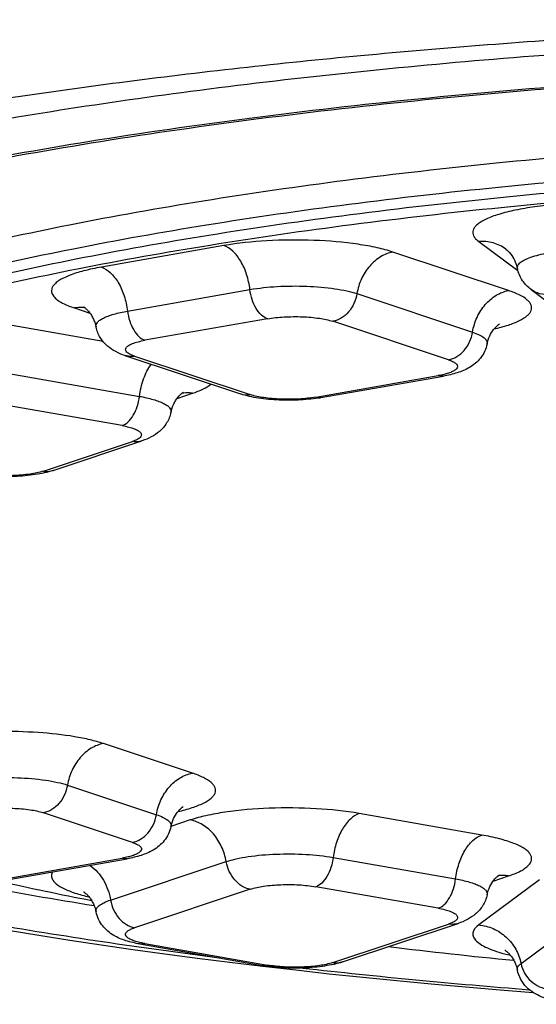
# Model space of a CAD drawing. Header units: millimetres. Extents: x 334 to 1070, y -10 to 753.
# Tile 9 of 23: x 459.16 to 462.57, y 620.58 to 627.09. Entities that reach past the tile are written whole.
import ezdxf

# ---------------------------------------------------------------- set-up
doc = ezdxf.new("R2010")
doc.units = ezdxf.units.MM
doc.header["$LTSCALE"] = 65.395
doc.layers.get('0').update_dxf_attribs({"linetype": 'CONTINUOUS'})

msp = doc.modelspace()

# ---------------------------------------------------------------- linework, layer by layer
at = {"color": 9, "linetype": 'CONTINUOUS'}
for p, q in [((462.1937, 625.6255), (462.4524, 625.4329)), ((460.5091, 625.5984), (459.7001, 625.4562)), ((462.3906, 625.3012), (461.6265, 625.5556)), ((459.8728, 625.1658), (460.6819, 625.308)), ((461.3887, 625.2809), (462.1528, 625.0265)), ((459.5231, 625.1859), (459.6245, 625.1521)), ((460.797, 625.1144), (459.988, 624.9722)), ((461.9943, 624.8434), (461.2302, 625.0978)), ((459.711, 624.9649), (459.073, 625.077)), ((459.9194, 624.8674), (460.6835, 624.613)), ((458.9002, 624.7866), (459.9519, 624.6018)), ((461.1167, 624.5964), (461.9257, 624.7386)), ((459.8367, 624.4082), (458.785, 624.593)), ((460.2002, 624.588), (460.3017, 624.6218)), ((459.3176, 624.1076), (459.9053, 624.3034)), ((460.3017, 622.1104), (459.7139, 622.3061)), ((459.4761, 622.0315), (460.0639, 621.8358)), ((459.9053, 621.6526), (459.3176, 621.8484)), ((462.2137, 621.7014), (461.4046, 621.8436)), ((460.2872, 621.8008), (460.1596, 621.7583)), ((458.785, 621.363), (459.8367, 621.5479)), ((459.7609, 621.2717), (460.525, 621.5261)), ((461.2319, 621.5532), (462.0409, 621.411)), ((462.5954, 621.4058), (462.1937, 621.1067)), ((462.2892, 621.3973), (462.3906, 621.4311)), ((460.6835, 621.343), (459.9194, 621.0886)), ((461.9257, 621.2174), (461.1167, 621.3596)), ((462.4732, 620.8519), (462.875, 621.151)), ((461.2302, 620.8582), (461.9943, 621.1126)), ((459.988, 620.9838), (460.797, 620.8416))]:
    msp.add_line(p, q, dxfattribs=at)
at = {"color": 7, "linetype": 'CONTINUOUS'}
for p, q in [((462.5402, 625.3077), (462.9419, 625.0086)), ((459.8562, 624.8717), (460.6204, 624.6173)), ((461.1513, 624.5935), (461.9603, 624.7357)), ((459.3807, 624.1119), (459.9685, 624.3077)), ((458.8196, 621.3601), (459.8714, 621.5449)), ((461.2934, 620.8625), (462.0575, 621.1169)), ((459.9534, 620.9809), (460.7624, 620.8387)), ((460.5489, 620.8606), (460.7661, 620.8343))]:
    msp.add_line(p, q, dxfattribs=at)
for points in [[(459.0847, 621.0718), (459.2874, 621.0388), (459.4924, 621.0067), (459.6996, 620.9756), (459.9089, 620.9454), (460.1203, 620.9162), (460.3336, 620.8879), (460.5489, 620.8606)], [(460.7661, 620.8343), (460.9851, 620.809), (461.206, 620.7846), (461.4287, 620.7613), (461.653, 620.7389), (461.8789, 620.7176), (462.1063, 620.6972), (462.3352, 620.6778), (462.5526, 620.6605)]]:
    msp.add_lwpolyline(points, dxfattribs=at)
for centre, radius, start, end in [((463.7321, 642.3841), 21.5089, 257.36155, 259.01862), ((465.8944, 656.3472), 35.6434, 263.07623, 264.41469)]:
    msp.add_arc(centre, radius, start, end, dxfattribs=at)
at = {"color": 9, "linetype": 'CONTINUOUS'}
for centre, radius, start, end in [((464.2989, 650.1918), 29.3274, 259.34536, 260.88286), ((466.0319, 665.2505), 44.7092, 263.5747, 265.50484)]:
    msp.add_arc(centre, radius, start, end, dxfattribs=at)
for points, knots in [([(459.8202, 626.6776), (460.3499, 626.7465), (461.439, 626.8672), (463.1094, 626.9955), (464.8378, 627.0743), (466.0063, 627.0921), (466.5952, 627.092)], [0, 0, 0, 0, 0.23593, 0.483875, 0.739893, 1, 1, 1, 1]), ([(458.4586, 626.3279), (459.0654, 626.4428), (460.34, 626.6418), (462.3275, 626.8502), (464.4319, 626.9772), (465.8679, 627.0059), (466.5952, 627.0059)], [0, 0, 0, 0, 0.226618, 0.473075, 0.733118, 1, 1, 1, 1]), ([(454.0451, 623.7639), (454.0451, 623.8139), (454.0557, 623.9158), (454.1025, 624.0666), (454.1799, 624.2159), (454.287, 624.3634), (454.4236, 624.5089), (454.5891, 624.6523), (454.7833, 624.7934), (455.0926, 624.9861), (455.5512, 625.2161), (456.1854, 625.4685), (456.9188, 625.705), (457.7448, 625.9234), (458.6555, 626.1216), (459.6424, 626.2975), (460.696, 626.4494), (462.2027, 626.6208), (464.1754, 626.7628), (466.5952, 626.8195), (469.015, 626.7629), (470.9876, 626.6211), (472.4943, 626.4497), (473.5479, 626.2978), (474.5348, 626.122), (475.4455, 625.9239), (476.2715, 625.7055), (477.0049, 625.469), (477.6391, 625.2167), (478.0977, 624.9867), (478.4071, 624.794), (478.6012, 624.6529), (478.7668, 624.5095), (478.9033, 624.364), (479.0104, 624.2165), (479.0878, 624.0673), (479.1346, 623.9165), (479.1451, 623.8145), (479.1451, 623.7646)], [0, 0, 0, 0, 0.005584, 0.011378, 0.017568, 0.024306, 0.031704, 0.039841, 0.048772, 0.05853, 0.080585, 0.106047, 0.134823, 0.166745, 0.201583, 0.23906, 0.278863, 0.320651, 0.408677, 0.500002, 0.591327, 0.679353, 0.72114, 0.760944, 0.798421, 0.833258, 0.865179, 0.893955, 0.919416, 0.941472, 0.951229, 0.96016, 0.968297, 0.975695, 0.982432, 0.988623, 0.994416, 1, 1, 1, 1]), ([(452.9582, 624.0464), (452.9573, 624.1175), (452.9758, 624.2633), (453.0659, 624.4728), (453.2142, 624.6721), (453.4187, 624.8635), (453.6793, 625.049), (453.9959, 625.2297), (454.3677, 625.4055), (454.7929, 625.5762), (455.2692, 625.7413), (455.9965, 625.9612), (457.0183, 626.2125), (458.3666, 626.4711), (459.3205, 626.6126), (459.8202, 626.6776)], [0, 0, 0, 0, 0.027798, 0.056544, 0.088195, 0.124213, 0.165615, 0.212973, 0.266527, 0.326244, 0.391977, 0.463531, 0.623185, 0.803006, 1, 1, 1, 1]), ([(455.3951, 623.6417), (455.3951, 623.6862), (455.4046, 623.7772), (455.4464, 623.9118), (455.5154, 624.0451), (455.6492, 624.2291), (455.8905, 624.4531), (456.2663, 624.7004), (456.7391, 624.9376), (457.3052, 625.1628), (457.9597, 625.3739), (458.6968, 625.5688), (459.5096, 625.7456), (460.3903, 625.9026), (461.3306, 626.0381), (462.6752, 626.1911), (464.4356, 626.3177), (466.5951, 626.3683), (468.7547, 626.3177), (470.5151, 626.1911), (471.8597, 626.0381), (472.8, 625.9026), (473.6807, 625.7456), (474.4935, 625.5688), (475.2306, 625.3739), (475.8851, 625.1628), (476.4512, 624.9376), (476.924, 624.7004), (477.2998, 624.4531), (477.5411, 624.2291), (477.6749, 624.0451), (477.7439, 623.9118), (477.7857, 623.7772), (477.7951, 623.6862), (477.7951, 623.6417)], [0, 0, 0, 0, 0.005584, 0.011378, 0.017569, 0.024307, 0.039822, 0.0585, 0.080557, 0.10602, 0.134798, 0.166722, 0.201561, 0.23904, 0.278847, 0.320637, 0.408669, 0.5, 0.591331, 0.679363, 0.721153, 0.76096, 0.798439, 0.833278, 0.865202, 0.89398, 0.919443, 0.9415, 0.960178, 0.975693, 0.982431, 0.988622, 0.994416, 1, 1, 1, 1]), ([(455.4354, 623.491), (455.4354, 623.5354), (455.4447, 623.626), (455.4864, 623.7601), (455.5552, 623.8929), (455.6886, 624.0763), (455.929, 624.2995), (456.3034, 624.5459), (456.7745, 624.7823), (457.3385, 625.0066), (457.9907, 625.217), (458.7252, 625.4112), (459.535, 625.5874), (460.4126, 625.7438), (461.3495, 625.8788), (462.6893, 626.0312), (464.4434, 626.1574), (466.5951, 626.2078), (468.7469, 626.1574), (470.501, 626.0312), (471.8408, 625.8788), (472.7777, 625.7438), (473.6553, 625.5874), (474.4651, 625.4112), (475.1996, 625.217), (475.8518, 625.0066), (476.4158, 624.7823), (476.8869, 624.5459), (477.2613, 624.2995), (477.5017, 624.0763), (477.6351, 623.8929), (477.7039, 623.7601), (477.7455, 623.626), (477.7549, 623.5354), (477.7549, 623.491)], [0, 0, 0, 0, 0.005584, 0.011378, 0.017569, 0.024307, 0.039822, 0.0585, 0.080557, 0.10602, 0.134798, 0.166722, 0.201561, 0.23904, 0.278847, 0.320637, 0.408669, 0.5, 0.591331, 0.679363, 0.721153, 0.76096, 0.798439, 0.833278, 0.865202, 0.89398, 0.919443, 0.9415, 0.960178, 0.975693, 0.982431, 0.988622, 0.994416, 1, 1, 1, 1]), ([(477.7284, 623.4261), (477.7284, 623.4704), (477.719, 623.5609), (477.6775, 623.6947), (477.6089, 623.8271), (477.4758, 624.0101), (477.236, 624.2327), (476.8624, 624.4785), (476.3924, 624.7144), (475.8298, 624.9382), (475.1791, 625.148), (474.4464, 625.3418), (473.6385, 625.5175), (472.763, 625.6736), (471.8283, 625.8083), (470.4917, 625.9603), (468.7418, 626.0862), (466.5951, 626.1365), (464.4485, 626.0862), (462.6986, 625.9603), (461.362, 625.8083), (460.4273, 625.6736), (459.5518, 625.5175), (458.7439, 625.3418), (458.0112, 625.148), (457.3605, 624.9382), (456.7979, 624.7144), (456.3279, 624.4785), (455.9543, 624.2327), (455.7145, 624.0101), (455.5814, 623.8271), (455.5128, 623.6947), (455.4713, 623.5609), (455.4619, 623.4704), (455.4619, 623.4261)], [0, 0, 0, 0, 0.005584, 0.011378, 0.017569, 0.024307, 0.039822, 0.0585, 0.080557, 0.10602, 0.134798, 0.166722, 0.201561, 0.23904, 0.278847, 0.320637, 0.408669, 0.5, 0.591331, 0.679363, 0.721153, 0.76096, 0.798439, 0.833278, 0.865202, 0.89398, 0.919443, 0.9415, 0.960178, 0.975693, 0.982431, 0.988622, 0.994416, 1, 1, 1, 1]), ([(462.7073, 625.8694), (462.6593, 625.8656), (462.5681, 625.8562), (462.4407, 625.8352), (462.3328, 625.809), (462.2574, 625.782), (462.2108, 625.7575), (462.1854, 625.7397), (462.167, 625.7211), (462.156, 625.7017), (462.1533, 625.6812), (462.1595, 625.6611), (462.1735, 625.642), (462.1863, 625.631), (462.1937, 625.6255)], [0, 0, 0, 0, 0.212222, 0.40387, 0.568499, 0.701263, 0.754927, 0.80017, 0.837664, 0.868986, 0.897077, 0.926012, 0.959534, 1, 1, 1, 1]), ([(461.6265, 625.5556), (461.5924, 625.567), (461.5164, 625.5869), (461.3427, 625.6178), (461.0986, 625.6378), (460.8013, 625.6352), (460.6027, 625.6149), (460.5091, 625.5984)], [0, 0, 0, 0, 0.095862, 0.208733, 0.469791, 0.746744, 1, 1, 1, 1]), ([(462.3729, 625.5751), (462.3478, 625.5937), (462.2897, 625.6222), (462.2254, 625.628), (462.1937, 625.6255)], [0, 0, 0, 0, 0.495547, 1, 1, 1, 1]), ([(460.6819, 625.308), (460.6778, 625.3418), (460.6637, 625.4069), (460.6257, 625.4939), (460.5752, 625.5614), (460.5311, 625.5911), (460.5091, 625.5984)], [0, 0, 0, 0, 0.289524, 0.563136, 0.802479, 1, 1, 1, 1]), ([(461.6265, 625.5556), (461.5979, 625.5506), (461.5401, 625.5275), (461.4682, 625.4646), (461.4144, 625.38), (461.3943, 625.3146), (461.3887, 625.2809)], [0, 0, 0, 0, 0.226989, 0.473163, 0.73415, 1, 1, 1, 1]), ([(462.4491, 625.4462), (462.4484, 625.4495), (462.4481, 625.4565), (462.4528, 625.4712), (462.4692, 625.489), (462.4991, 625.507), (462.5405, 625.5238), (462.5926, 625.5388), (462.6542, 625.5517), (462.7238, 625.562), (462.7727, 625.5669), (462.7982, 625.5689)], [0, 0, 0, 0, 0.025662, 0.052339, 0.11714, 0.205472, 0.319901, 0.459592, 0.622013, 0.803584, 1, 1, 1, 1]), ([(459.7001, 625.4562), (459.6607, 625.4493), (459.5891, 625.4344), (459.5058, 625.4089), (459.452, 625.3855), (459.4209, 625.3683), (459.3969, 625.3503), (459.38, 625.3317), (459.3705, 625.312), (459.3693, 625.2834), (459.388, 625.2565), (459.4155, 625.2346), (459.4584, 625.2094), (459.4959, 625.1949), (459.5231, 625.1859)], [0, 0, 0, 0, 0.206122, 0.376941, 0.447773, 0.508579, 0.559625, 0.601869, 0.637438, 0.670112, 0.74453, 0.79371, 0.852526, 1, 1, 1, 1]), ([(459.7001, 625.4562), (459.7221, 625.4489), (459.7661, 625.4192), (459.8167, 625.3517), (459.8547, 625.2647), (459.8688, 625.1996), (459.8728, 625.1658)], [0, 0, 0, 0, 0.197521, 0.436864, 0.710476, 1, 1, 1, 1]), ([(460.6819, 625.308), (460.7411, 625.3184), (460.8667, 625.3313), (461.0548, 625.3329), (461.2092, 625.3203), (461.3191, 625.3007), (461.3671, 625.2881), (461.3887, 625.2809)], [0, 0, 0, 0, 0.253256, 0.530209, 0.791267, 0.904138, 1, 1, 1, 1]), ([(460.797, 625.1144), (460.7824, 625.1193), (460.753, 625.1391), (460.7193, 625.1841), (460.694, 625.2421), (460.6845, 625.2855), (460.6819, 625.308)], [0, 0, 0, 0, 0.197521, 0.436864, 0.710476, 1, 1, 1, 1]), ([(462.1528, 625.0265), (462.1584, 625.0601), (462.1786, 625.1255), (462.2323, 625.2102), (462.3042, 625.273), (462.362, 625.2961), (462.3906, 625.3012)], [0, 0, 0, 0, 0.26585, 0.526837, 0.773011, 1, 1, 1, 1]), ([(462.2949, 625.0472), (462.3268, 625.0546), (462.3843, 625.0699), (462.4584, 625.0985), (462.506, 625.1264), (462.5303, 625.1511), (462.5409, 625.1688), (462.5446, 625.1872), (462.541, 625.2056), (462.5307, 625.2233), (462.5065, 625.248), (462.4592, 625.276), (462.4158, 625.2928), (462.3906, 625.3012)], [0, 0, 0, 0, 0.196886, 0.356532, 0.477177, 0.524006, 0.56366, 0.599088, 0.634465, 0.67398, 0.720617, 0.840811, 1, 1, 1, 1]), ([(462.6596, 625.274), (462.6385, 625.2724), (462.5956, 625.2763), (462.5569, 625.2952), (462.5402, 625.3077)], [0, 0, 0, 0, 0.504453, 1, 1, 1, 1]), ([(461.3887, 625.2809), (461.385, 625.2585), (461.3716, 625.2149), (461.3358, 625.1585), (461.2878, 625.1166), (461.2493, 625.1012), (461.2302, 625.0978)], [0, 0, 0, 0, 0.26585, 0.526837, 0.773011, 1, 1, 1, 1]), ([(459.5933, 625.1858), (459.5876, 625.1869), (459.5643, 625.1901), (459.5405, 625.189), (459.5231, 625.1859)], [0, 0, 0, 0, 0.246861, 1, 1, 1, 1]), ([(459.6649, 625.0606), (459.6638, 625.0655), (459.6645, 625.0769), (459.6743, 625.0927), (459.6913, 625.1072), (459.7152, 625.121), (459.7459, 625.134), (459.7986, 625.1511), (459.842, 625.1604), (459.8728, 625.1658)], [0, 0, 0, 0, 0.061348, 0.131034, 0.218983, 0.329542, 0.463878, 0.621502, 1, 1, 1, 1]), ([(459.8728, 625.1658), (459.8755, 625.1433), (459.8849, 625.0999), (459.9103, 625.0419), (459.944, 624.9969), (459.9733, 624.9771), (459.988, 624.9722)], [0, 0, 0, 0, 0.289524, 0.563136, 0.802479, 1, 1, 1, 1]), ([(460.797, 625.1144), (460.8333, 625.1208), (460.9103, 625.1287), (461.0256, 625.1297), (461.1339, 625.1207), (461.2014, 625.1074), (461.2302, 625.0978)], [0, 0, 0, 0, 0.253303, 0.530308, 0.791414, 1, 1, 1, 1]), ([(461.9943, 624.8434), (462.0134, 624.8468), (462.052, 624.8622), (462.0999, 624.9041), (462.1357, 624.9605), (462.1491, 625.0041), (462.1528, 625.0265)], [0, 0, 0, 0, 0.226989, 0.473163, 0.73415, 1, 1, 1, 1]), ([(462.1528, 625.0265), (462.168, 625.0215), (462.1943, 625.0113), (462.2233, 624.9947), (462.2389, 624.9802), (462.2462, 624.9698), (462.2498, 624.959), (462.2496, 624.9517), (462.2488, 624.9483)], [0, 0, 0, 0, 0.360049, 0.637287, 0.74674, 0.839841, 0.921692, 1, 1, 1, 1]), ([(459.9194, 624.8674), (459.9089, 624.8709), (459.891, 624.878), (459.8698, 624.891), (459.8598, 624.9052), (459.8603, 624.9163), (459.8639, 624.9239), (459.8705, 624.9312), (459.8841, 624.9413), (459.9084, 624.9525), (459.945, 624.9638), (459.9728, 624.9696), (459.988, 624.9722)], [0, 0, 0, 0, 0.147542, 0.255288, 0.329741, 0.36243, 0.398016, 0.440279, 0.49135, 0.622884, 0.793783, 1, 1, 1, 1]), ([(459.9194, 624.8674), (459.9141, 624.8665), (459.893, 624.864), (459.8712, 624.8668), (459.8562, 624.8717)], [0, 0, 0, 0, 0.256035, 1, 1, 1, 1]), ([(461.9943, 624.8434), (462.0035, 624.8403), (462.0195, 624.8342), (462.0391, 624.8229), (462.0518, 624.8106), (462.0549, 624.7953), (462.0462, 624.7815), (462.0301, 624.7699), (462.0067, 624.759), (461.9882, 624.7531), (461.9779, 624.7502)], [0, 0, 0, 0, 0.168656, 0.299045, 0.394213, 0.46836, 0.550341, 0.662544, 0.812377, 1, 1, 1, 1]), ([(459.9519, 624.6018), (459.9566, 624.641), (459.974, 624.7156), (460.0081, 624.7846), (460.0293, 624.8142)], [0, 0, 0, 0, 0.520256, 1, 1, 1, 1]), ([(461.9779, 624.7502), (461.9739, 624.7491), (461.9567, 624.7446), (461.9392, 624.741), (461.9257, 624.7386)], [0, 0, 0, 0, 0.232015, 1, 1, 1, 1]), ([(461.9603, 624.7357), (461.9575, 624.7352), (461.9459, 624.7339), (461.9341, 624.7358), (461.9257, 624.7386)], [0, 0, 0, 0, 0.244186, 1, 1, 1, 1]), ([(460.3017, 624.6218), (460.3263, 624.63), (460.369, 624.6465), (460.409, 624.6699), (460.424, 624.6827)], [0, 0, 0, 0, 0.567835, 1, 1, 1, 1]), ([(459.8367, 624.4082), (459.8514, 624.413), (459.8808, 624.4328), (459.9145, 624.4778), (459.9398, 624.5358), (459.9493, 624.5792), (459.9519, 624.6018)], [0, 0, 0, 0, 0.197521, 0.436864, 0.710476, 1, 1, 1, 1]), ([(459.9519, 624.6018), (459.9827, 624.5963), (460.0262, 624.587), (460.0789, 624.5699), (460.1096, 624.5569), (460.1335, 624.5431), (460.1504, 624.5286), (460.1603, 624.5128), (460.1609, 624.5014), (460.1599, 624.4965)], [0, 0, 0, 0, 0.378498, 0.536122, 0.670458, 0.781017, 0.868966, 0.938652, 1, 1, 1, 1]), ([(460.3017, 624.6218), (460.2958, 624.6229), (460.2725, 624.6259), (460.2487, 624.6249), (460.2315, 624.6217)], [0, 0, 0, 0, 0.254815, 1, 1, 1, 1]), ([(460.6204, 624.6173), (460.6253, 624.6157), (460.6459, 624.6102), (460.6678, 624.6102), (460.6835, 624.613)], [0, 0, 0, 0, 0.247259, 1, 1, 1, 1]), ([(461.1167, 624.5964), (461.0804, 624.59), (461.0034, 624.5822), (460.8881, 624.5811), (460.7798, 624.5902), (460.7123, 624.6034), (460.6835, 624.613)], [0, 0, 0, 0, 0.253303, 0.530308, 0.791414, 1, 1, 1, 1]), ([(461.1167, 624.5964), (461.1196, 624.5955), (461.1308, 624.5924), (461.1428, 624.592), (461.1513, 624.5935)], [0, 0, 0, 0, 0.260245, 1, 1, 1, 1]), ([(459.8367, 624.4082), (459.852, 624.4055), (459.8798, 624.3997), (459.9163, 624.3885), (459.9407, 624.3772), (459.9543, 624.3671), (459.9608, 624.3599), (459.9645, 624.3522), (459.965, 624.3412), (459.955, 624.3269), (459.9338, 624.314), (459.9159, 624.3069), (459.9053, 624.3034)], [0, 0, 0, 0, 0.206217, 0.377116, 0.50865, 0.559721, 0.601984, 0.63757, 0.670259, 0.744712, 0.852458, 1, 1, 1, 1]), ([(459.9685, 624.3077), (459.9636, 624.306), (459.943, 624.3006), (459.9211, 624.3006), (459.9053, 624.3034)], [0, 0, 0, 0, 0.247259, 1, 1, 1, 1]), ([(459.3176, 624.1076), (459.3229, 624.1067), (459.344, 624.1042), (459.3658, 624.107), (459.3807, 624.1119)], [0, 0, 0, 0, 0.256035, 1, 1, 1, 1]), ([(459.3176, 624.1076), (459.2888, 624.0981), (459.2213, 624.0848), (459.113, 624.0757), (458.9977, 624.0768), (458.9207, 624.0847), (458.8844, 624.091)], [0, 0, 0, 0, 0.208586, 0.469692, 0.746697, 1, 1, 1, 1]), ([(460.4813, 620.8879), (459.9649, 620.9537), (458.9793, 621.0993), (457.5877, 621.3747), (456.535, 621.6486), (455.7876, 621.8919), (455.2988, 622.0762), (454.8632, 622.2679), (454.4824, 622.4664), (454.1581, 622.6707), (453.8912, 622.8805), (453.6822, 623.0951), (453.5305, 623.3142), (453.4367, 623.5374), (453.4135, 623.6904), (453.4125, 623.7644)], [0, 0, 0, 0, 0.19559, 0.37411, 0.532712, 0.603857, 0.669287, 0.728877, 0.782575, 0.830437, 0.872677, 0.909795, 0.942601, 0.972197, 1, 1, 1, 1]), ([(459.7139, 622.3061), (459.6852, 622.3157), (459.6221, 622.3329), (459.4786, 622.361), (459.2751, 622.3827), (459.019, 622.389), (458.844, 622.3796), (458.7577, 622.3709)], [0, 0, 0, 0, 0.094172, 0.203208, 0.455043, 0.730196, 1, 1, 1, 1]), ([(459.7139, 622.3061), (459.6853, 622.3011), (459.6274, 622.278), (459.5556, 622.2151), (459.5018, 622.1305), (459.4817, 622.0651), (459.4761, 622.0315)], [0, 0, 0, 0, 0.226989, 0.473163, 0.73415, 1, 1, 1, 1]), ([(460.0639, 621.8358), (460.0694, 621.8694), (460.0896, 621.9348), (460.1433, 622.0194), (460.2152, 622.0823), (460.273, 622.1054), (460.3017, 622.1104)], [0, 0, 0, 0, 0.26585, 0.526837, 0.773011, 1, 1, 1, 1]), ([(460.2059, 621.8565), (460.2379, 621.8638), (460.2953, 621.8791), (460.3695, 621.9077), (460.417, 621.9357), (460.4414, 621.9603), (460.4519, 621.978), (460.4556, 621.9964), (460.4521, 622.0149), (460.4417, 622.0326), (460.4175, 622.0573), (460.3702, 622.0853), (460.3268, 622.1021), (460.3017, 622.1104)], [0, 0, 0, 0, 0.196886, 0.356532, 0.477177, 0.524006, 0.56366, 0.599088, 0.634465, 0.67398, 0.720617, 0.840811, 1, 1, 1, 1]), ([(458.7692, 622.0586), (458.8285, 622.069), (458.9541, 622.0818), (459.1421, 622.0835), (459.2965, 622.0708), (459.4064, 622.0513), (459.4545, 622.0387), (459.4761, 622.0315)], [0, 0, 0, 0, 0.253256, 0.530209, 0.791267, 0.904138, 1, 1, 1, 1]), ([(459.4761, 622.0315), (459.4724, 622.0091), (459.459, 621.9655), (459.4231, 621.909), (459.3752, 621.8671), (459.3367, 621.8517), (459.3176, 621.8484)], [0, 0, 0, 0, 0.26585, 0.526837, 0.773011, 1, 1, 1, 1]), ([(458.8844, 621.865), (458.9207, 621.8713), (458.9977, 621.8792), (459.113, 621.8803), (459.2213, 621.8712), (459.2888, 621.858), (459.3176, 621.8484)], [0, 0, 0, 0, 0.253303, 0.530308, 0.791414, 1, 1, 1, 1]), ([(459.9053, 621.6526), (459.9244, 621.656), (459.963, 621.6714), (460.0109, 621.7133), (460.0467, 621.7697), (460.0602, 621.8134), (460.0639, 621.8358)], [0, 0, 0, 0, 0.226989, 0.473163, 0.73415, 1, 1, 1, 1]), ([(460.0639, 621.8358), (460.079, 621.8307), (460.1054, 621.8206), (460.1343, 621.804), (460.1499, 621.7894), (460.1572, 621.779), (460.1609, 621.7682), (460.1606, 621.761), (460.1599, 621.7576)], [0, 0, 0, 0, 0.360049, 0.637287, 0.74674, 0.839841, 0.921692, 1, 1, 1, 1]), ([(461.4046, 621.8436), (461.311, 621.8601), (461.1125, 621.8803), (460.8151, 621.883), (460.571, 621.863), (460.3973, 621.8321), (460.3213, 621.8121), (460.2872, 621.8008)], [0, 0, 0, 0, 0.253256, 0.530209, 0.791267, 0.904138, 1, 1, 1, 1]), ([(461.4046, 621.8436), (461.3826, 621.8363), (461.3386, 621.8065), (461.288, 621.7391), (461.25, 621.6521), (461.2359, 621.587), (461.2319, 621.5532)], [0, 0, 0, 0, 0.197521, 0.436864, 0.710476, 1, 1, 1, 1]), ([(460.525, 621.5261), (460.5195, 621.5597), (460.4993, 621.6251), (460.4455, 621.7098), (460.3737, 621.7726), (460.3158, 621.7957), (460.2872, 621.8008)], [0, 0, 0, 0, 0.26585, 0.526837, 0.773011, 1, 1, 1, 1]), ([(459.9053, 621.6526), (459.9145, 621.6496), (459.9306, 621.6435), (459.9502, 621.6322), (459.9629, 621.6198), (459.966, 621.6046), (459.9572, 621.5907), (459.9412, 621.5791), (459.9177, 621.5682), (459.8993, 621.5623), (459.8889, 621.5594)], [0, 0, 0, 0, 0.168656, 0.299045, 0.394213, 0.46836, 0.550341, 0.662544, 0.812377, 1, 1, 1, 1]), ([(462.0409, 621.411), (462.0449, 621.4448), (462.059, 621.5099), (462.097, 621.5969), (462.1476, 621.6643), (462.1916, 621.6941), (462.2137, 621.7014)], [0, 0, 0, 0, 0.289524, 0.563136, 0.802479, 1, 1, 1, 1]), ([(462.3906, 621.4311), (462.4178, 621.4401), (462.4553, 621.4546), (462.4982, 621.4798), (462.5258, 621.5016), (462.5445, 621.5286), (462.5432, 621.5571), (462.5338, 621.5768), (462.5168, 621.5955), (462.4928, 621.6135), (462.4618, 621.6307), (462.4079, 621.6541), (462.3246, 621.6795), (462.253, 621.6945), (462.2137, 621.7014)], [0, 0, 0, 0, 0.147474, 0.20629, 0.25547, 0.329888, 0.362562, 0.398131, 0.440375, 0.491421, 0.552227, 0.623059, 0.793878, 1, 1, 1, 1]), ([(460.525, 621.5261), (460.5466, 621.5333), (460.5947, 621.5459), (460.7046, 621.5655), (460.859, 621.5781), (461.047, 621.5764), (461.1726, 621.5636), (461.2319, 621.5532)], [0, 0, 0, 0, 0.095862, 0.208733, 0.469791, 0.746744, 1, 1, 1, 1]), ([(459.8889, 621.5594), (459.8849, 621.5583), (459.8677, 621.5538), (459.8502, 621.5502), (459.8367, 621.5479)], [0, 0, 0, 0, 0.232015, 1, 1, 1, 1]), ([(459.8714, 621.5449), (459.8686, 621.5444), (459.857, 621.5432), (459.8451, 621.5451), (459.8367, 621.5479)], [0, 0, 0, 0, 0.244186, 1, 1, 1, 1]), ([(460.6835, 621.343), (460.6644, 621.3464), (460.6259, 621.3618), (460.578, 621.4037), (460.5421, 621.4601), (460.5287, 621.5037), (460.525, 621.5261)], [0, 0, 0, 0, 0.226989, 0.473163, 0.73415, 1, 1, 1, 1]), ([(461.2319, 621.5532), (461.2292, 621.5307), (461.2198, 621.4873), (461.1944, 621.4293), (461.1607, 621.3843), (461.1314, 621.3645), (461.1167, 621.3596)], [0, 0, 0, 0, 0.289524, 0.563136, 0.802479, 1, 1, 1, 1]), ([(459.3773, 621.4581), (459.3735, 621.4512), (459.3696, 621.4395), (459.3707, 621.4237), (459.3774, 621.4025), (459.4046, 621.3732), (459.4572, 621.3429), (459.5308, 621.3147), (459.5874, 621.2996), (459.6188, 621.2924)], [0, 0, 0, 0, 0.072936, 0.108004, 0.144513, 0.276536, 0.460822, 0.702881, 1, 1, 1, 1]), ([(459.6248, 621.5017), (459.6606, 621.4755), (459.7219, 621.4049), (459.7533, 621.3175), (459.7609, 621.2717)], [0, 0, 0, 0, 0.488387, 1, 1, 1, 1]), ([(461.9257, 621.2174), (461.9404, 621.2223), (461.9698, 621.2421), (462.0035, 621.2871), (462.0288, 621.3451), (462.0382, 621.3885), (462.0409, 621.411)], [0, 0, 0, 0, 0.197521, 0.436864, 0.710476, 1, 1, 1, 1]), ([(462.0409, 621.411), (462.0717, 621.4056), (462.1151, 621.3963), (462.1679, 621.3792), (462.1986, 621.3662), (462.2225, 621.3524), (462.2394, 621.3378), (462.2492, 621.3221), (462.2499, 621.3107), (462.2488, 621.3057)], [0, 0, 0, 0, 0.378498, 0.536122, 0.670458, 0.781017, 0.868966, 0.938652, 1, 1, 1, 1]), ([(462.3906, 621.4311), (462.3848, 621.4321), (462.3615, 621.4352), (462.3376, 621.4342), (462.3204, 621.431)], [0, 0, 0, 0, 0.254815, 1, 1, 1, 1]), ([(460.6835, 621.343), (460.7123, 621.3526), (460.7798, 621.3658), (460.8881, 621.3749), (461.0034, 621.3738), (461.0804, 621.366), (461.1167, 621.3596)], [0, 0, 0, 0, 0.208586, 0.469692, 0.746697, 1, 1, 1, 1]), ([(459.6649, 621.1935), (459.6642, 621.1969), (459.6639, 621.2041), (459.6675, 621.2149), (459.6748, 621.2254), (459.6904, 621.2399), (459.7194, 621.2565), (459.7458, 621.2666), (459.7609, 621.2717)], [0, 0, 0, 0, 0.078308, 0.160159, 0.25326, 0.362713, 0.639951, 1, 1, 1, 1]), ([(459.7609, 621.2717), (459.7646, 621.2493), (459.778, 621.2057), (459.8139, 621.1492), (459.8618, 621.1073), (459.9003, 621.0919), (459.9194, 621.0886)], [0, 0, 0, 0, 0.26585, 0.526837, 0.773011, 1, 1, 1, 1]), ([(461.9257, 621.2174), (461.941, 621.2147), (461.9687, 621.2089), (462.0053, 621.1977), (462.0296, 621.1865), (462.0432, 621.1764), (462.0498, 621.1691), (462.0535, 621.1615), (462.0539, 621.1504), (462.044, 621.1362), (462.0228, 621.1232), (462.0048, 621.1161), (461.9943, 621.1126)], [0, 0, 0, 0, 0.206217, 0.377116, 0.50865, 0.559721, 0.601984, 0.63757, 0.670259, 0.744712, 0.852458, 1, 1, 1, 1]), ([(462.0575, 621.1169), (462.0525, 621.1153), (462.032, 621.1098), (462.0101, 621.1098), (461.9943, 621.1126)], [0, 0, 0, 0, 0.247259, 1, 1, 1, 1]), ([(459.9358, 620.9954), (459.9255, 620.9983), (459.9071, 621.0042), (459.8836, 621.0151), (459.8675, 621.0266), (459.8588, 621.0405), (459.8619, 621.0557), (459.8746, 621.0681), (459.8942, 621.0794), (459.9103, 621.0855), (459.9194, 621.0886)], [0, 0, 0, 0, 0.187623, 0.337456, 0.449659, 0.53164, 0.605787, 0.700955, 0.831344, 1, 1, 1, 1]), ([(462.1937, 621.1067), (462.1761, 621.0936), (462.1542, 621.0712), (462.1544, 621.0394), (462.1606, 621.0197), (462.1804, 620.9956), (462.2169, 620.9705), (462.2672, 620.9467), (462.3306, 620.9248), (462.3776, 620.9126), (462.403, 620.9067)], [0, 0, 0, 0, 0.177503, 0.214093, 0.252187, 0.341837, 0.459191, 0.608262, 0.78916, 1, 1, 1, 1]), ([(462.1937, 621.1067), (462.2265, 621.1041), (462.2925, 621.087), (462.378, 621.0307), (462.4424, 620.95), (462.4667, 620.8851), (462.4732, 620.8519)], [0, 0, 0, 0, 0.24484, 0.495422, 0.748556, 1, 1, 1, 1]), ([(459.988, 620.9838), (459.9833, 620.9846), (459.9658, 620.9879), (459.9484, 620.9919), (459.9358, 620.9954)], [0, 0, 0, 0, 0.267367, 1, 1, 1, 1]), ([(459.988, 620.9838), (459.9851, 620.9828), (459.9739, 620.9797), (459.9619, 620.9794), (459.9534, 620.9809)], [0, 0, 0, 0, 0.260245, 1, 1, 1, 1]), ([(461.2302, 620.8582), (461.2014, 620.8486), (461.1339, 620.8353), (461.0256, 620.8263), (460.9103, 620.8273), (460.8333, 620.8352), (460.797, 620.8416)], [0, 0, 0, 0, 0.208586, 0.469692, 0.746697, 1, 1, 1, 1]), ([(461.2302, 620.8582), (461.2355, 620.8572), (461.2566, 620.8547), (461.2784, 620.8575), (461.2934, 620.8625)], [0, 0, 0, 0, 0.256035, 1, 1, 1, 1]), ([(460.7624, 620.8387), (460.7652, 620.8382), (460.7768, 620.8369), (460.7887, 620.8388), (460.797, 620.8416)], [0, 0, 0, 0, 0.244186, 1, 1, 1, 1]), ([(462.4491, 620.8078), (462.4484, 620.8115), (462.4482, 620.8193), (462.4526, 620.831), (462.4612, 620.8421), (462.4689, 620.8486), (462.4732, 620.8519)], [0, 0, 0, 0, 0.210887, 0.433885, 0.692121, 1, 1, 1, 1]), ([(462.4732, 620.8519), (462.4776, 620.8297), (462.4938, 620.7865), (462.5367, 620.7327), (462.5937, 620.6951), (462.6377, 620.6837), (462.6596, 620.682)], [0, 0, 0, 0, 0.251444, 0.504578, 0.75516, 1, 1, 1, 1])]:
    msp.add_open_spline(points, degree=3, knots=knots, dxfattribs=at)
at = {"color": 7, "linetype": 'CONTINUOUS'}
for points, knots in [([(454.3451, 624.055), (454.3451, 624.0852), (454.352, 624.1492), (454.3835, 624.2481), (454.4398, 624.3549), (454.5244, 624.4694), (454.6392, 624.5903), (454.7853, 624.7155), (454.9624, 624.8431), (455.2537, 625.0231), (455.6938, 625.2418), (456.3089, 625.4848), (457.027, 625.7149), (457.8396, 625.9285), (458.7381, 626.123), (459.7133, 626.2959), (460.7554, 626.4454), (462.2466, 626.6143), (464.1994, 626.7541), (466.5951, 626.81), (468.9909, 626.7541), (470.9437, 626.6143), (472.4349, 626.4454), (473.477, 626.2959), (474.4522, 626.123), (475.3507, 625.9285), (476.1633, 625.7149), (476.8814, 625.4848), (477.4965, 625.2418), (477.9366, 625.0231), (478.2279, 624.8431), (478.405, 624.7155), (478.5511, 624.5903), (478.6659, 624.4694), (478.7505, 624.3549), (478.8068, 624.2481), (478.8383, 624.1492), (478.8451, 624.0852), (478.8451, 624.055)], [0, 0, 0, 0, 0.003502, 0.007393, 0.011975, 0.017429, 0.023849, 0.03127, 0.0397, 0.049134, 0.070946, 0.096556, 0.125759, 0.158312, 0.193934, 0.232316, 0.273117, 0.315974, 0.406287, 0.5, 0.593713, 0.684026, 0.726883, 0.767684, 0.806066, 0.841688, 0.874241, 0.903444, 0.929054, 0.950866, 0.9603, 0.96873, 0.976151, 0.982571, 0.988025, 0.992607, 0.996498, 1, 1, 1, 1]), ([(455.4782, 623.3661), (455.4782, 623.4103), (455.4875, 623.5007), (455.529, 623.6343), (455.5975, 623.7665), (455.7304, 623.9492), (455.9699, 624.1715), (456.3429, 624.417), (456.8122, 624.6525), (457.374, 624.876), (458.0237, 625.0855), (458.7553, 625.279), (459.5621, 625.4545), (460.4363, 625.6103), (461.3696, 625.7448), (462.7043, 625.8966), (464.4517, 626.0223), (466.5951, 626.0725), (468.7386, 626.0223), (470.486, 625.8966), (471.8207, 625.7448), (472.754, 625.6103), (473.6282, 625.4545), (474.4349, 625.279), (475.1666, 625.0855), (475.8163, 624.876), (476.3781, 624.6525), (476.8474, 624.417), (477.2204, 624.1715), (477.4599, 623.9492), (477.5928, 623.7665), (477.6613, 623.6343), (477.7028, 623.5007), (477.7121, 623.4103), (477.7121, 623.3661)], [0, 0, 0, 0, 0.005584, 0.011378, 0.017569, 0.024307, 0.039822, 0.0585, 0.080557, 0.10602, 0.134798, 0.166722, 0.201561, 0.23904, 0.278847, 0.320637, 0.408669, 0.5, 0.591331, 0.679363, 0.721153, 0.76096, 0.798439, 0.833278, 0.865202, 0.89398, 0.919443, 0.9415, 0.960178, 0.975693, 0.982431, 0.988622, 0.994416, 1, 1, 1, 1]), ([(462.3729, 625.5751), (462.3885, 625.5634), (462.4227, 625.5247), (462.4427, 625.4767), (462.4491, 625.4462)], [0, 0, 0, 0, 0.385988, 1, 1, 1, 1]), ([(462.5402, 625.3077), (462.5183, 625.324), (462.478, 625.3648), (462.4551, 625.418), (462.4491, 625.4462)], [0, 0, 0, 0, 0.485969, 1, 1, 1, 1]), ([(459.5826, 625.1935), (459.5822, 625.1937), (459.5879, 625.1903), (459.5892, 625.1889), (459.5959, 625.1837), (459.6041, 625.1762), (459.6165, 625.1631), (459.6311, 625.1436), (459.6452, 625.1193), (459.657, 625.0913), (459.6627, 625.071), (459.6649, 625.0606)], [0, 0, 0, 0, 0.009275, 0.058654, 0.098639, 0.148427, 0.274637, 0.430238, 0.607344, 0.799068, 1, 1, 1, 1]), ([(459.8562, 624.8717), (459.8146, 624.8856), (459.7512, 624.9167), (459.6891, 624.9885), (459.6701, 625.0357), (459.6649, 625.0606)], [0, 0, 0, 0, 0.468766, 0.728532, 1, 1, 1, 1]), ([(462.2488, 624.9483), (462.2527, 624.9666), (462.2639, 625.0003), (462.2883, 625.0412), (462.3115, 625.0665), (462.3255, 625.0777), (462.3303, 625.0807)], [0, 0, 0, 0, 0.353676, 0.664117, 0.891948, 1, 1, 1, 1]), ([(462.2488, 624.9483), (462.2418, 624.9147), (462.212, 624.8523), (462.1366, 624.7899), (462.0503, 624.7545), (461.991, 624.7411), (461.9603, 624.7357)], [0, 0, 0, 0, 0.270875, 0.521805, 0.754688, 1, 1, 1, 1]), ([(460.1599, 624.4965), (460.1639, 624.5156), (460.1757, 624.5506), (460.2014, 624.5921), (460.2247, 624.6166), (460.238, 624.6269), (460.2421, 624.6294)], [0, 0, 0, 0, 0.36741, 0.685834, 0.909752, 1, 1, 1, 1]), ([(461.1513, 624.5935), (461.1071, 624.5857), (461.0148, 624.5761), (460.8765, 624.5751), (460.7432, 624.5867), (460.6586, 624.6046), (460.6204, 624.6173)], [0, 0, 0, 0, 0.251283, 0.518607, 0.774146, 1, 1, 1, 1]), ([(460.1599, 624.4965), (460.1546, 624.4716), (460.1356, 624.4244), (460.0736, 624.3526), (460.0101, 624.3215), (459.9685, 624.3077)], [0, 0, 0, 0, 0.271468, 0.531235, 1, 1, 1, 1]), ([(459.3807, 624.1119), (459.3425, 624.0992), (459.2579, 624.0813), (459.1246, 624.0697), (458.9863, 624.0708), (458.894, 624.0804), (458.8498, 624.0881)], [0, 0, 0, 0, 0.225855, 0.481394, 0.748718, 1, 1, 1, 1]), ([(460.1599, 621.7576), (460.1637, 621.7759), (460.1749, 621.8096), (460.1993, 621.8504), (460.2226, 621.8758), (460.2365, 621.8869), (460.2413, 621.89)], [0, 0, 0, 0, 0.353676, 0.664117, 0.891948, 1, 1, 1, 1]), ([(460.1599, 621.7576), (460.1528, 621.7239), (460.123, 621.6615), (460.0476, 621.5992), (459.9613, 621.5637), (459.902, 621.5503), (459.8714, 621.5449)], [0, 0, 0, 0, 0.270875, 0.521805, 0.754688, 1, 1, 1, 1]), ([(462.2488, 621.3057), (462.2529, 621.3249), (462.2646, 621.3598), (462.2903, 621.4014), (462.3137, 621.4259), (462.327, 621.4362), (462.3311, 621.4386)], [0, 0, 0, 0, 0.36741, 0.685834, 0.909752, 1, 1, 1, 1]), ([(459.583, 621.3262), (459.5828, 621.3263), (459.582, 621.3267), (459.5862, 621.3243), (459.5898, 621.3214), (459.6018, 621.3117), (459.6148, 621.2979), (459.6301, 621.2781), (459.6445, 621.2536), (459.6568, 621.225), (459.6626, 621.2042), (459.6649, 621.1935)], [0, 0, 0, 0, 0.004109, 0.009981, 0.053287, 0.139097, 0.263851, 0.420247, 0.599799, 0.79501, 1, 1, 1, 1]), ([(462.2488, 621.3057), (462.2436, 621.2809), (462.2246, 621.2337), (462.1625, 621.1618), (462.0991, 621.1308), (462.0575, 621.1169)], [0, 0, 0, 0, 0.271468, 0.531235, 1, 1, 1, 1]), ([(459.9534, 620.9809), (459.9227, 620.9862), (459.8634, 620.9997), (459.7772, 621.0351), (459.7018, 621.0975), (459.672, 621.1599), (459.6649, 621.1935)], [0, 0, 0, 0, 0.245317, 0.478204, 0.729131, 1, 1, 1, 1]), ([(462.3671, 620.9406), (462.367, 620.9407), (462.3663, 620.9411), (462.371, 620.9382), (462.3742, 620.9355), (462.3867, 620.9254), (462.3995, 620.9117), (462.4148, 620.8919), (462.429, 620.8675), (462.4411, 620.839), (462.4469, 620.8185), (462.4491, 620.8078)], [0, 0, 0, 0, 0.002703, 0.009884, 0.055392, 0.142628, 0.2679, 0.423987, 0.602618, 0.796523, 1, 1, 1, 1]), ([(461.2934, 620.8625), (461.2551, 620.8497), (461.1706, 620.8319), (461.0373, 620.8202), (460.8989, 620.8213), (460.8066, 620.8309), (460.7624, 620.8387)], [0, 0, 0, 0, 0.225855, 0.481394, 0.748718, 1, 1, 1, 1]), ([(462.843, 620.5821), (462.8003, 620.5855), (462.7382, 620.5932), (462.6595, 620.6121), (462.6058, 620.6307), (462.5546, 620.6569), (462.5074, 620.6945), (462.469, 620.7453), (462.4536, 620.7864), (462.4491, 620.8078)], [0, 0, 0, 0, 0.263683, 0.38326, 0.497458, 0.612678, 0.735149, 0.865369, 1, 1, 1, 1])]:
    msp.add_open_spline(points, degree=3, knots=knots, dxfattribs=at)

doc.saveas('drawing.dxf')
